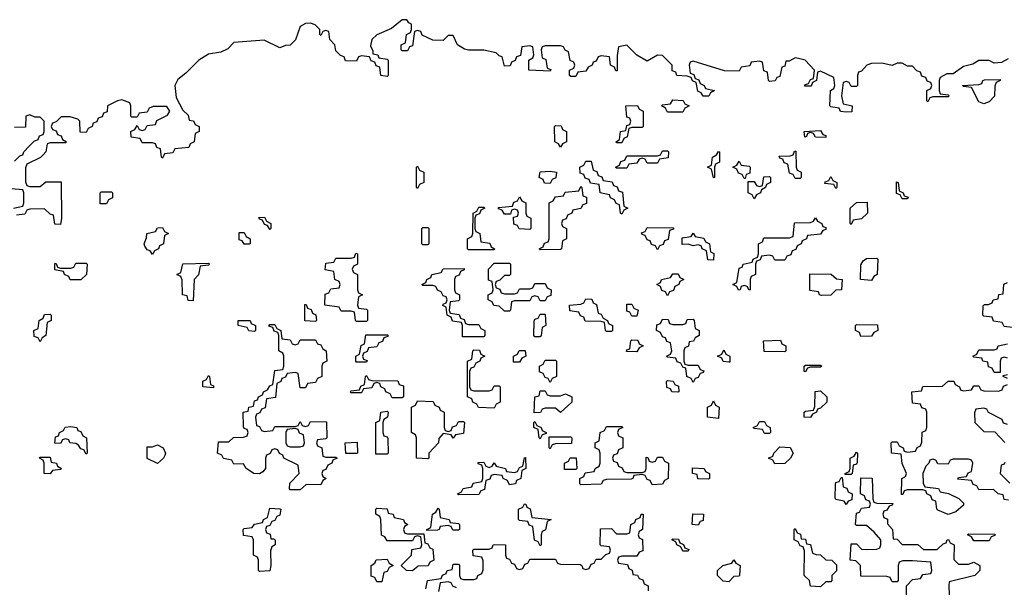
# Model space of a CAD drawing. Header units: inches. Extents: x 2773267 to 2867901, y 875810 to 985774.
# Tile 42 of 60: x 2822010 to 2825870, y 947244 to 949468. Entities that reach past the tile are written whole.
import ezdxf

# ---------------------------------------------------------------- set-up
doc = ezdxf.new("R2010")
doc.units = ezdxf.units.IN
doc.header["$MEASUREMENT"] = 0
doc.layers.add('C8924', color=7, linetype='Continuous')

msp = doc.modelspace()

# ---------------------------------------------------------------- linework, layer by layer
at = {"layer": 'C8924', "color": 6}
for points in [[(2825884.7, 949315.3), (2825859.6, 949300.4), (2825830, 949298), (2825810, 949308), (2825770, 949308), (2825746.8, 949293.2), (2825710, 949285.2), (2825670, 949255.3), (2825644.7, 949255.3), (2825618, 949242), (2825614, 949230), (2825614, 949190), (2825618, 949178), (2825650, 949174), (2825654, 949170), (2825650, 949166), (2825590, 949166), (2825578, 949162), (2825570, 949146), (2825566, 949150), (2825566, 949190), (2825582, 949198), (2825586, 949210), (2825582, 949222), (2825567.3, 949227.3), (2825562, 949242), (2825547.3, 949247.3), (2825542, 949262), (2825527.3, 949267.3), (2825510, 949286), (2825490, 949286), (2825470, 949298), (2825450, 949298), (2825430, 949288), (2825390, 949298), (2825350, 949296), (2825330.7, 949289.3), (2825310, 949266), (2825298, 949262), (2825294, 949250), (2825294, 949210), (2825290, 949206), (2825270, 949206), (2825262, 949222), (2825250, 949226), (2825238, 949222), (2825232, 949170), (2825238, 949138), (2825274, 949130), (2825272.7, 949107.3), (2825250, 949106), (2825228.4, 949108.4), (2825222, 949122), (2825190, 949126), (2825186, 949130), (2825188, 949190), (2825202, 949198), (2825206, 949210), (2825202, 949242), (2825150, 949266), (2825138, 949262), (2825134, 949230), (2825118, 949222), (2825112.7, 949207.3), (2825087.3, 949207.3), (2825090, 949214), (2825102, 949218), (2825110, 949234), (2825122, 949238), (2825126, 949270), (2825088.9, 949308.9), (2825063.6, 949316.4), (2825050, 949318), (2825026, 949306), (2825014, 949306), (2825010, 949286), (2824998, 949282), (2824990, 949246), (2824978, 949242), (2824971.6, 949228.4), (2824950, 949226), (2824946, 949230), (2824942, 949262), (2824927.3, 949267.3), (2824922, 949302), (2824910, 949306), (2824878, 949302), (2824872.7, 949287.3), (2824838, 949282), (2824830, 949266), (2824772.7, 949267.3), (2824650, 949306), (2824638, 949302), (2824634, 949290), (2824638, 949258), (2824652.7, 949252.7), (2824658, 949238), (2824672, 949232), (2824678, 949218), (2824694, 949210), (2824698, 949198), (2824734, 949190), (2824718, 949182), (2824711.6, 949168.4), (2824690, 949168), (2824682, 949182), (2824668, 949188), (2824662, 949222), (2824648, 949228), (2824642, 949242), (2824627.3, 949247.3), (2824586, 949250), (2824582, 949262), (2824568, 949268), (2824568, 949290), (2824530, 949328), (2824510, 949328.7), (2824470, 949306), (2824430, 949328.7), (2824390, 949368), (2824358, 949362), (2824352.7, 949327.3), (2824352.7, 949267.3), (2824347.3, 949267.3), (2824342, 949282), (2824326, 949290), (2824322, 949322), (2824290, 949326), (2824278, 949322), (2824270, 949306), (2824258, 949302), (2824254, 949290), (2824238, 949282), (2824230, 949266), (2824198, 949262), (2824190, 949246), (2824170, 949246), (2824166, 949250), (2824166, 949270), (2824182, 949278), (2824186, 949290), (2824182, 949302), (2824168.4, 949308.4), (2824162, 949342), (2824148, 949348), (2824142, 949362), (2824130, 949366), (2824070, 949366), (2824058, 949362), (2824054, 949350), (2824058, 949318), (2824072.7, 949312.7), (2824078, 949278), (2824092.7, 949272.7), (2824090, 949266), (2824006, 949270), (2824006, 949310), (2824022, 949318), (2824026, 949330), (2824022, 949362), (2824010, 949366), (2823978, 949362), (2823972.7, 949327.3), (2823958, 949322), (2823952, 949308), (2823938, 949302), (2823932.7, 949287.3), (2823910, 949286), (2823902, 949322), (2823890, 949326), (2823878, 949338), (2823830, 949348), (2823770, 949348), (2823753.2, 949353.2), (2823726, 949370), (2823710, 949406), (2823690, 949406), (2823670, 949386), (2823630, 949388), (2823588, 949408), (2823582, 949422), (2823570, 949426), (2823558, 949422), (2823550, 949366), (2823538, 949362), (2823530, 949346), (2823510, 949346), (2823506, 949350), (2823506, 949370), (2823522, 949378), (2823526, 949410), (2823542, 949418), (2823546, 949430), (2823546, 949450), (2823535.3, 949455.3), (2823527.3, 949467.3), (2823510, 949468), (2823467.1, 949432.9), (2823410, 949409), (2823391, 949390), (2823385.4, 949365.4), (2823394, 949346), (2823394, 949334), (2823414, 949330), (2823418, 949318), (2823450, 949314), (2823454, 949310), (2823454, 949250), (2823450, 949246), (2823426, 949250), (2823422, 949282), (2823407.3, 949287.3), (2823402, 949302), (2823387.3, 949307.3), (2823382, 949322), (2823350, 949326), (2823338, 949322), (2823330, 949306), (2823287.3, 949307.3), (2823282, 949322), (2823267.3, 949327.3), (2823250, 949346), (2823246, 949370), (2823226, 949390), (2823222, 949422), (2823210, 949426), (2823198, 949422), (2823190, 949406), (2823186, 949410), (2823186, 949430), (2823168.4, 949448.4), (2823150, 949454), (2823130, 949453.2), (2823110, 949442), (2823091.3, 949388.7), (2823070, 949368), (2823052.7, 949367.3), (2823030, 949358), (2822968.4, 949388.4), (2822850, 949379), (2822826.4, 949353.6), (2822798.8, 949341.2), (2822750, 949333.2), (2822712, 949310), (2822661.4, 949258.6), (2822630, 949234), (2822618, 949210), (2822623.6, 949163.6), (2822650, 949114), (2822670, 949094), (2822674, 949074), (2822691.6, 949071.6), (2822698, 949058), (2822714, 949050), (2822714, 949030), (2822698, 949022), (2822694, 948990), (2822678, 948982), (2822672.7, 948967.3), (2822618, 948962), (2822610, 948946), (2822578, 948942), (2822570, 948926), (2822566, 948930), (2822562, 948962), (2822547.3, 948967.3), (2822542, 948982), (2822530, 948986), (2822490, 948986), (2822482, 949002), (2822447.3, 949007.3), (2822446, 949030), (2822462, 949038), (2822470, 949054), (2822478, 949038), (2822490, 949034), (2822502, 949038), (2822510, 949054), (2822542, 949058), (2822547.3, 949072.7), (2822590, 949094), (2822598, 949110), (2822587.3, 949127.3), (2822532.7, 949127.3), (2822518, 949122), (2822510, 949106), (2822478, 949102), (2822470, 949086), (2822450, 949086), (2822446, 949090), (2822446, 949130), (2822442, 949142), (2822410, 949154), (2822394, 949150), (2822354, 949130), (2822352.7, 949107.3), (2822338, 949102), (2822332.7, 949087.3), (2822318, 949082), (2822312.7, 949067.3), (2822298, 949062), (2822294, 949050), (2822278, 949042), (2822270, 949026), (2822247.3, 949027.3), (2822246, 949070), (2822238, 949078), (2822207.3, 949087.3), (2822172.7, 949087.3), (2822152.7, 949067.3), (2822138, 949062), (2822134, 949050), (2822138, 949038), (2822152.7, 949032.7), (2822158, 949018), (2822172.7, 949012.7), (2822178, 948998), (2822194, 948990), (2822190, 948986), (2822130, 948986), (2822118, 948982), (2822112, 948950), (2822102, 948938), (2822091.6, 948928.4), (2822038, 948902), (2822032.7, 948887.3), (2822032.7, 948832.7), (2822038, 948818), (2822050, 948814), (2822090, 948814), (2822112.7, 948832.7), (2822172.7, 948832.7), (2822174, 948690), (2822170, 948666), (2822147.3, 948667.3), (2822142, 948702), (2822130, 948706), (2822107.3, 948727.3), (2822050, 948726), (2822038, 948722), (2822030, 948706), (2821998, 948702)], [(2821990, 948914), (2822010, 948934), (2822022, 948938), (2822026, 948950), (2822047.3, 948972.7), (2822067.3, 948992.7), (2822082, 948998), (2822087.3, 949012.7), (2822102, 949018), (2822106, 949030), (2822106, 949070), (2822090, 949086), (2822070, 949086), (2822050, 949095.3), (2822034, 949090), (2822032.7, 949047.3), (2821990, 949046)], [(2821986, 948730), (2822022, 948738), (2822026, 948750), (2822026, 948790), (2822022, 948802), (2821948.4, 948808.4)], [(2825902, 948262), (2825870, 948266), (2825862, 948282), (2825827.3, 948287.3), (2825822, 948302), (2825790, 948306), (2825786, 948310), (2825787.3, 948347.3), (2825792, 948352), (2825808, 948352), (2825822, 948358), (2825826, 948370), (2825846, 948374), (2825848.9, 948391.1), (2825866, 948394), (2825868.4, 948431.6), (2825882, 948438)], [(2825882, 948142), (2825870, 948146), (2825858, 948142), (2825854, 948130), (2825854, 948086), (2825830, 948086), (2825822, 948102), (2825808.4, 948108.4), (2825806, 948126), (2825786, 948130), (2825782, 948142), (2825750, 948146), (2825746, 948150), (2825762, 948158), (2825770, 948174), (2825830, 948174), (2825842, 948178), (2825846, 948190), (2825882, 948198)], [(2825882, 948062), (2825866, 948070), (2825866, 948074), (2825882, 948078)], [(2825886, 947586), (2825870, 947588), (2825866, 947606), (2825846, 947610), (2825827.3, 947627.3), (2825770, 947626), (2825762, 947642), (2825747.3, 947647.3), (2825742, 947662), (2825687.3, 947667.3), (2825690, 947674), (2825722, 947678), (2825728, 947692), (2825742, 947698), (2825746, 947730), (2825742, 947742), (2825730, 947746), (2825670, 947746), (2825658, 947742), (2825650, 947726), (2825610, 947728), (2825602, 947742), (2825590, 947746), (2825578, 947742), (2825574, 947730), (2825562, 947718), (2825551, 947690), (2825552, 947652), (2825558, 947638), (2825611.6, 947631.6), (2825618, 947618), (2825651.6, 947611.6), (2825691.6, 947591.6), (2825710, 947574), (2825710, 947566), (2825679.8, 947540.2), (2825650, 947529), (2825610, 947546), (2825606, 947550), (2825602, 947582), (2825587.3, 947587.3), (2825582, 947602), (2825566, 947610), (2825562, 947622), (2825550, 947626), (2825490, 947626), (2825478, 947622), (2825472.7, 947607.3), (2825467.3, 947607.3), (2825468, 947670), (2825482, 947678), (2825486, 947690), (2825469.1, 947729.1), (2825466, 947766), (2825428, 947770), (2825426, 947810), (2825430, 947814), (2825450, 947814), (2825458, 947798), (2825474, 947790), (2825478, 947778), (2825490, 947774), (2825522, 947778), (2825528, 947792), (2825542, 947798), (2825547.3, 947812.7), (2825548, 947852), (2825562, 947858), (2825566, 947870), (2825566, 947930), (2825562, 947942), (2825547.3, 947947.3), (2825542, 947962), (2825510, 947966), (2825508, 948010), (2825546, 948014), (2825550, 948031.3), (2825628, 948032), (2825650, 948052), (2825671.6, 948051.6), (2825678, 948038), (2825694, 948030), (2825698, 948018), (2825710, 948014), (2825742, 948018), (2825750, 948034), (2825770, 948034), (2825778, 948018), (2825790, 948014), (2825847.3, 948012.7), (2825862, 948018), (2825867.3, 948032.7), (2825882, 948038)], [(2825882, 947882), (2825867.3, 947887.3), (2825862, 947902), (2825808.4, 947928.4), (2825802, 947942), (2825790, 947946), (2825758, 947942), (2825752.7, 947927.3), (2825754, 947890), (2825790, 947854), (2825832.7, 947852.7), (2825871.6, 947811.6)], [(2825872.7, 947732.7), (2825870, 947726), (2825858, 947722), (2825854, 947690), (2825891.6, 947651.6)], [(2825486, 947210), (2825486, 947250), (2825510, 947274), (2825542, 947278), (2825550, 947294), (2825582, 947298), (2825586, 947310), (2825582, 947342), (2825510, 947348), (2825472.7, 947347.3), (2825458, 947342), (2825454, 947330), (2825454, 947270), (2825450, 947266), (2825430, 947266), (2825422, 947282), (2825410, 947286), (2825307.3, 947287.3), (2825306, 947330), (2825287.3, 947347.3), (2825266, 947350), (2825270, 947414), (2825290, 947414), (2825310, 947394), (2825330, 947392), (2825370, 947394), (2825382, 947398), (2825386, 947410), (2825386, 947430), (2825360.4, 947460.4), (2825330, 947486), (2825290, 947486), (2825286, 947490), (2825290, 947534), (2825302, 947538), (2825310, 947554), (2825342, 947558), (2825346, 947570), (2825342, 947582), (2825327.3, 947587.3), (2825322, 947602), (2825306, 947610), (2825307.3, 947672.7), (2825351.6, 947671.6), (2825354, 947590), (2825358, 947578), (2825370, 947574), (2825432.7, 947572.7), (2825430, 947566), (2825418, 947562), (2825410, 947546), (2825398, 947542), (2825394, 947530), (2825398, 947518), (2825411.6, 947511.6), (2825412.7, 947492.7), (2825432, 947470), (2825434, 947434), (2825450, 947432), (2825470, 947412), (2825531.1, 947411.1), (2825552.7, 947392.7), (2825570, 947392), (2825607.3, 947392.7), (2825630, 947414), (2825642, 947418), (2825646, 947430), (2825651.6, 947431.6), (2825658, 947418), (2825674, 947410), (2825672.7, 947352.7), (2825690, 947334), (2825730, 947334), (2825750, 947342), (2825774, 947330), (2825774, 947310), (2825754, 947290), (2825654, 947266), (2825652, 947250), (2825654, 947214)], [(2823602, 947238), (2823608.9, 947271.1), (2823662, 947278), (2823668, 947292), (2823682, 947298), (2823686, 947310), (2823706, 947314), (2823710, 947334), (2823730, 947334), (2823734, 947330), (2823734, 947290), (2823738, 947278), (2823750, 947274), (2823790, 947274), (2823802, 947278), (2823806, 947290), (2823822, 947298), (2823827.3, 947312.7), (2823827.3, 947347.3), (2823822, 947362), (2823787.3, 947367.3), (2823786, 947390), (2823790, 947394), (2823850, 947394), (2823862, 947398), (2823866, 947410), (2823871.6, 947411.6), (2823914, 947410), (2823914, 947370), (2823918, 947358), (2823930, 947354), (2823938, 947338), (2823950, 947334), (2823958, 947318), (2823970, 947314), (2823982, 947318), (2823990, 947334), (2824002, 947338), (2824010, 947354), (2824110, 947354), (2824118, 947338), (2824130, 947334), (2824207.3, 947332.7), (2824214, 947330), (2824218, 947318), (2824230, 947314), (2824242, 947318), (2824250, 947334), (2824262, 947338), (2824270, 947354), (2824290, 947354), (2824307.3, 947372.7), (2824322, 947378), (2824326, 947390), (2824322, 947402), (2824290, 947406), (2824286, 947410), (2824287.3, 947472.7), (2824330, 947474), (2824350, 947454), (2824390, 947454), (2824402, 947458), (2824406, 947490), (2824422, 947498), (2824426, 947510), (2824442, 947518), (2824446, 947530), (2824454, 947530), (2824452, 947470), (2824438, 947462), (2824434, 947450), (2824438, 947438), (2824451.6, 947431.6), (2824452.7, 947387.3), (2824438, 947382), (2824430, 947366), (2824370, 947366), (2824358, 947362), (2824354, 947350), (2824358, 947338), (2824392.7, 947332.7), (2824398, 947318), (2824411.6, 947311.6), (2824414, 947294), (2824431.6, 947291.6), (2824438, 947278), (2824452.7, 947272.7), (2824458, 947258), (2824474, 947250), (2824474, 947230)], [(2823722, 947242), (2823708, 947248), (2823702, 947262), (2823690, 947266), (2823658, 947262), (2823652, 947228)]]:
    msp.add_lwpolyline(points, dxfattribs=at)
for points in [[(2825790, 949138), (2825770, 949146), (2825742, 949202), (2825710, 949206), (2825706, 949210), (2825770, 949214), (2825782, 949218), (2825786, 949230), (2825792.7, 949232.7), (2825854, 949234), (2825854, 949230), (2825838, 949222), (2825832.7, 949207.3), (2825831.1, 949168.9), (2825810, 949146)], [(2824550, 949106), (2824542, 949122), (2824526, 949130), (2824530, 949134), (2824562, 949138), (2824570, 949154), (2824611.6, 949151.6), (2824618, 949138), (2824634, 949130), (2824618, 949122), (2824610, 949106)], [(2824350, 948986), (2824348, 948990), (2824362, 948998), (2824366, 949030), (2824386, 949034), (2824390, 949054), (2824402, 949058), (2824406, 949070), (2824402, 949082), (2824390, 949086), (2824386, 949130), (2824432, 949132), (2824438, 949118), (2824454, 949110), (2824454, 949050), (2824450, 949046), (2824410, 949046), (2824398, 949042), (2824391.3, 949008.7), (2824378, 949002), (2824370, 948986)], [(2824130, 948968), (2824122, 948982), (2824108, 948990), (2824106, 949050), (2824110, 949054), (2824132.7, 949052.7), (2824138, 949038), (2824154, 949030), (2824154, 948990), (2824138, 948982)], [(2825170, 949006), (2825130, 949008), (2825122, 949022), (2825110, 949026), (2825098, 949022), (2825094, 949010), (2825088, 949008), (2825086, 949030), (2825150, 949034), (2825158, 949018), (2825170, 949014)], [(2824470, 948906), (2824462, 948922), (2824450, 948926), (2824438, 948922), (2824430, 948906), (2824398, 948902), (2824390, 948886), (2824350, 948886), (2824346, 948890), (2824362, 948898), (2824367.3, 948912.7), (2824382, 948918), (2824390, 948934), (2824510, 948934), (2824522, 948938), (2824530, 948954), (2824550, 948954), (2824554, 948950), (2824552.7, 948927.3), (2824518, 948922), (2824510, 948906)], [(2824730, 948848), (2824722, 948882), (2824706, 948890), (2824722, 948898), (2824726, 948930), (2824742, 948938), (2824750, 948952), (2824754, 948950), (2824754, 948910), (2824738, 948902), (2824734, 948890), (2824734, 948850)], [(2825050, 948846), (2825042, 948862), (2825027.3, 948867.3), (2825022, 948902), (2825007.3, 948907.3), (2825002, 948922), (2824990, 948926), (2824987.3, 948932.7), (2825030, 948934), (2825042, 948938), (2825047.3, 948952.7), (2825052.7, 948952.7), (2825054, 948890), (2825058, 948878), (2825074, 948870), (2825074, 948850), (2825070, 948846)], [(2824370, 948706), (2824366, 948710), (2824362, 948742), (2824348, 948748), (2824342, 948762), (2824326, 948770), (2824322, 948782), (2824286, 948790), (2824282, 948822), (2824247.3, 948827.3), (2824242, 948842), (2824227.3, 948847.3), (2824222, 948862), (2824207.3, 948867.3), (2824206, 948890), (2824222, 948898), (2824230, 948914), (2824250, 948914), (2824258, 948878), (2824272.7, 948872.7), (2824278, 948858), (2824292.7, 948852.7), (2824298, 948838), (2824332.7, 948832.7), (2824338, 948818), (2824352.7, 948812.7), (2824358, 948798), (2824372.7, 948792.7), (2824378, 948738), (2824394, 948730), (2824378, 948722)], [(2824850, 948846), (2824842, 948862), (2824827.3, 948867.3), (2824822, 948882), (2824806, 948890), (2824822, 948898), (2824830, 948914), (2824838, 948898), (2824870, 948894), (2824874, 948890), (2824872.7, 948867.3), (2824858, 948862), (2824854, 948846)], [(2823570, 948806), (2823566, 948810), (2823566, 948890), (2823570, 948894), (2823578, 948878), (2823594, 948870), (2823594, 948830), (2823578, 948822)], [(2824090, 948826), (2824067.3, 948827.3), (2824062, 948842), (2824046, 948850), (2824050, 948872), (2824090, 948874), (2824114, 948870), (2824111.6, 948848.4), (2824098, 948842)], [(2824890, 948766), (2824882, 948782), (2824866, 948790), (2824866, 948834), (2824890, 948834), (2824898, 948818), (2824910, 948814), (2824922, 948818), (2824927.3, 948852.7), (2824950, 948854), (2824954, 948850), (2824954, 948830), (2824938, 948822), (2824934, 948810), (2824918, 948802), (2824914, 948790), (2824898, 948782)], [(2825210, 948806), (2825202, 948822), (2825166, 948826), (2825167.3, 948832.7), (2825182, 948838), (2825190, 948854), (2825198, 948838), (2825214, 948830), (2825214, 948810)], [(2825470, 948766), (2825462, 948782), (2825447.3, 948787.3), (2825447.3, 948832.7), (2825454, 948830), (2825458, 948798), (2825474, 948790), (2825478, 948778), (2825492.7, 948772.7), (2825490, 948766)], [(2822326, 948746), (2822326, 948790), (2822330, 948794), (2822370, 948794), (2822374, 948790), (2822374, 948770), (2822358, 948762), (2822350, 948746)], [(2824050, 948566), (2824046, 948570), (2824062, 948578), (2824067.3, 948592.7), (2824082, 948598), (2824086, 948610), (2824086, 948750), (2824102, 948758), (2824110, 948774), (2824142, 948778), (2824148.4, 948791.6), (2824202, 948798), (2824210, 948814), (2824214, 948810), (2824218, 948778), (2824232, 948772), (2824231.6, 948748.4), (2824218, 948742), (2824210, 948728), (2824178, 948722), (2824174, 948710), (2824158, 948702), (2824152.7, 948687.3), (2824138, 948682), (2824134, 948670), (2824138, 948658), (2824154, 948650), (2824154, 948610), (2824138, 948602), (2824134, 948570), (2824130, 948568)], [(2824010, 948646), (2823968.4, 948648.4), (2823962, 948662), (2823947.3, 948667.3), (2823946, 948694), (2823962, 948698), (2823966, 948710), (2823962, 948722), (2823950, 948726), (2823938, 948722), (2823934, 948706), (2823910, 948706), (2823902, 948722), (2823887.3, 948727.3), (2823887.3, 948732.7), (2823942, 948738), (2823947.3, 948752.7), (2823962, 948758), (2823970, 948774), (2823978, 948758), (2823994, 948750), (2823994, 948710), (2823998, 948698), (2824014, 948690), (2824014, 948650)], [(2825270, 948666), (2825266, 948670), (2825266, 948730), (2825290, 948752), (2825332.7, 948752.7), (2825334, 948710), (2825310, 948688), (2825278, 948682)], [(2823770, 948566), (2823766, 948570), (2823766, 948610), (2823782, 948618), (2823786, 948630), (2823788, 948710), (2823802, 948718), (2823810, 948734), (2823830, 948734), (2823834, 948730), (2823818, 948722), (2823812.7, 948707.3), (2823798, 948702), (2823794, 948690), (2823794, 948650), (2823798, 948638), (2823814, 948630), (2823818, 948598), (2823852.7, 948592.7), (2823858, 948578), (2823872, 948570), (2823870, 948566)], [(2822990, 948646), (2822982, 948662), (2822970, 948666), (2822962, 948682), (2822950, 948686), (2822947.3, 948692.7), (2822970, 948694), (2822978, 948678), (2822994, 948670), (2822994, 948650)], [(2824970, 948526), (2824962, 948542), (2824950, 948546), (2824918, 948542), (2824912.7, 948527.3), (2824898, 948522), (2824894, 948510), (2824894, 948470), (2824878, 948462), (2824874, 948450), (2824874, 948410), (2824870, 948408), (2824862, 948422), (2824850, 948426), (2824838, 948422), (2824834, 948410), (2824828.4, 948408.4), (2824822, 948422), (2824806, 948430), (2824822, 948438), (2824830, 948494), (2824842, 948498), (2824846, 948510), (2824882, 948518), (2824886, 948530), (2824902, 948538), (2824906, 948550), (2824906, 948590), (2824922, 948598), (2824927.3, 948612.7), (2825027.3, 948612.7), (2825042, 948618), (2825047.3, 948672.7), (2825110, 948674), (2825122, 948678), (2825130, 948692), (2825138, 948678), (2825154, 948670), (2825158, 948658), (2825170, 948654), (2825170, 948646), (2825158, 948642), (2825150, 948628), (2825098, 948622), (2825094, 948610), (2825078, 948602), (2825074, 948590), (2825058, 948582), (2825052.7, 948567.3), (2825038, 948562), (2825032.7, 948547.3), (2825018, 948542), (2825010, 948526)], [(2822530, 948548), (2822522, 948562), (2822510, 948566), (2822500.4, 948580.4), (2822498, 948590), (2822507.3, 948612.7), (2822508, 948630), (2822542, 948638), (2822550, 948652), (2822570, 948654), (2822578, 948638), (2822594, 948630), (2822578, 948622), (2822574, 948590), (2822558, 948582), (2822554, 948570), (2822538, 948562)], [(2822890, 948588), (2822882, 948602), (2822870, 948606), (2822870, 948634), (2822890, 948634), (2822898, 948618), (2822914, 948610), (2822914, 948590), (2822910, 948588)], [(2823590, 948586), (2823586, 948590), (2823586, 948650), (2823590, 948654), (2823610, 948654), (2823614, 948650), (2823614, 948590), (2823610, 948586)], [(2824510, 948566), (2824502, 948582), (2824487.3, 948587.3), (2824482, 948602), (2824470, 948606), (2824462, 948622), (2824450, 948626), (2824447.3, 948632.7), (2824462, 948638), (2824470, 948654), (2824572.7, 948652.7), (2824572.7, 948647.3), (2824558, 948642), (2824552.7, 948607.3), (2824538, 948602), (2824532.7, 948587.3), (2824518, 948582)], [(2824730, 948526), (2824707.3, 948527.3), (2824702, 948562), (2824686, 948570), (2824682, 948582), (2824670, 948586), (2824650, 948582), (2824630, 948588), (2824607.3, 948587.3), (2824607.3, 948612.7), (2824642, 948618), (2824650, 948632), (2824658, 948618), (2824692, 948612), (2824698, 948598), (2824714, 948590), (2824718, 948558), (2824731.6, 948551.6)], [(2823330, 948286), (2823326, 948290), (2823322, 948322), (2823310, 948326), (2823270, 948326), (2823262, 948342), (2823206, 948350), (2823207.3, 948392.7), (2823222, 948398), (2823230, 948414), (2823262, 948418), (2823266, 948430), (2823262, 948442), (2823246, 948450), (2823242, 948482), (2823207.3, 948487.3), (2823210, 948514), (2823242, 948518), (2823250, 948534), (2823310, 948534), (2823322, 948538), (2823327.3, 948552.7), (2823334, 948550), (2823334, 948510), (2823318, 948502), (2823314, 948490), (2823318, 948478), (2823334, 948470), (2823334, 948410), (2823338, 948398), (2823354, 948390), (2823338, 948382), (2823334, 948350), (2823338, 948338), (2823370, 948334), (2823374, 948330), (2823374, 948290), (2823370, 948286)], [(2825350, 948446), (2825306, 948450), (2825307.3, 948507.3), (2825316.4, 948523.6), (2825330, 948532), (2825370, 948534), (2825374, 948530), (2825372, 948470), (2825358, 948462)], [(2822208.4, 948448.4), (2822202, 948462), (2822186, 948470), (2822182, 948482), (2822147.3, 948487.3), (2822147.3, 948512.7), (2822152.7, 948512.7), (2822158, 948498), (2822170, 948494), (2822210, 948494), (2822222, 948498), (2822230, 948514), (2822270, 948514), (2822274, 948510), (2822272, 948470), (2822250, 948448.7)], [(2822690, 948366), (2822670, 948368), (2822666, 948386), (2822648.7, 948390), (2822647.3, 948447.3), (2822642, 948462), (2822626, 948470), (2822642, 948478), (2822650, 948512), (2822750, 948514), (2822754, 948510), (2822750, 948506), (2822718, 948502), (2822711.6, 948468.4), (2822694, 948450)], [(2823770, 948274), (2823810, 948274), (2823818, 948258), (2823834, 948250), (2823834, 948230), (2823830, 948226), (2823746, 948226), (2823746, 948270), (2823742, 948282), (2823707.3, 948287.3), (2823702, 948302), (2823686, 948310), (2823682, 948342), (2823668.4, 948348.4), (2823670, 948354), (2823682, 948358), (2823686, 948370), (2823682, 948382), (2823670, 948386), (2823662, 948402), (2823648, 948408), (2823642, 948422), (2823630, 948426), (2823590, 948426), (2823586, 948430), (2823602, 948438), (2823606, 948450), (2823622, 948458), (2823626, 948470), (2823662, 948478), (2823670, 948492), (2823752.7, 948492.7), (2823752.7, 948487.3), (2823738, 948482), (2823732.7, 948467.3), (2823718, 948462), (2823714, 948450), (2823714, 948410), (2823718, 948398), (2823734, 948390), (2823734, 948370), (2823730, 948366), (2823698, 948362), (2823694, 948330), (2823698, 948318), (2823732.7, 948312.7), (2823738, 948298), (2823752.7, 948292.7), (2823758, 948278)], [(2823910, 948394), (2823950, 948394), (2823962, 948398), (2823970, 948414), (2824010, 948414), (2824022, 948418), (2824030, 948434), (2824070, 948434), (2824078, 948418), (2824094, 948410), (2824092.7, 948387.3), (2824078, 948382), (2824070, 948366), (2824050, 948366), (2824042, 948382), (2824030, 948386), (2824018, 948382), (2824010, 948366), (2823950, 948366), (2823938, 948362), (2823934, 948330), (2823930, 948326), (2823910, 948326), (2823890, 948346), (2823868.4, 948348.4), (2823862, 948362), (2823846, 948370), (2823846, 948390), (2823862, 948398), (2823866, 948410), (2823862, 948442), (2823848, 948448), (2823848, 948490), (2823870, 948514), (2823930, 948514), (2823934, 948510), (2823934, 948470), (2823930, 948466), (2823910, 948466), (2823892.7, 948447.3), (2823878, 948442), (2823874, 948430), (2823878, 948418), (2823892.7, 948412.7), (2823898, 948398)], [(2824550, 948386), (2824542, 948402), (2824527.3, 948407.3), (2824522, 948422), (2824508, 948430), (2824522, 948438), (2824526, 948450), (2824562, 948458), (2824570, 948472), (2824591.6, 948471.6), (2824598, 948458), (2824614, 948450), (2824598, 948442), (2824594, 948430), (2824578, 948422), (2824572.7, 948407.3), (2824558, 948402)], [(2825152.7, 948387.3), (2825146, 948390), (2825142, 948402), (2825107.3, 948407.3), (2825107.3, 948472.7), (2825191.1, 948471.1), (2825212.7, 948452.7), (2825234, 948450), (2825232, 948410), (2825210, 948408), (2825190, 948388)], [(2824310, 948246), (2824306, 948250), (2824302, 948282), (2824290, 948286), (2824227.3, 948287.3), (2824222, 948302), (2824208, 948308), (2824202, 948322), (2824167.3, 948327.3), (2824166, 948350), (2824210, 948354), (2824222, 948358), (2824230, 948374), (2824252.7, 948372.7), (2824258, 948358), (2824271.6, 948351.6), (2824278, 948318), (2824290, 948314), (2824298, 948298), (2824314, 948290), (2824318, 948278), (2824334, 948270), (2824334, 948250), (2824330, 948246)], [(2823170, 948286), (2823128.4, 948288.4), (2823127.3, 948352.7), (2823132.7, 948352.7), (2823138, 948338), (2823152.7, 948332.7), (2823158, 948318), (2823171.6, 948311.6), (2823174, 948290)], [(2824410, 948306), (2824402, 948322), (2824390, 948326), (2824390, 948354), (2824410, 948354), (2824418, 948338), (2824434, 948330), (2824430, 948306)], [(2822090, 948206), (2822082, 948222), (2822067.3, 948227.3), (2822066, 948250), (2822082, 948258), (2822086, 948290), (2822102, 948298), (2822107.3, 948312.7), (2822130, 948314), (2822134, 948310), (2822134, 948290), (2822118, 948282), (2822112, 948230), (2822098, 948222)], [(2822930, 948246), (2822908.4, 948248.4), (2822902, 948262), (2822866, 948270), (2822866, 948290), (2822914, 948290), (2822918, 948278), (2822934, 948270), (2822934, 948250)], [(2824030, 948226), (2824026, 948230), (2824027.3, 948287.3), (2824030, 948294), (2824042, 948298), (2824050, 948314), (2824070, 948314), (2824072, 948270), (2824058, 948262), (2824054, 948230), (2824050, 948226)], [(2824630, 948114), (2824670, 948114), (2824678, 948098), (2824691.6, 948091.6), (2824690, 948086), (2824678, 948082), (2824670, 948066), (2824658, 948062), (2824650, 948046), (2824642, 948062), (2824626, 948070), (2824622, 948102), (2824610, 948106), (2824602, 948122), (2824588, 948128), (2824582, 948142), (2824550, 948146), (2824546, 948150), (2824562, 948158), (2824566, 948170), (2824562, 948202), (2824547.3, 948207.3), (2824542, 948222), (2824530, 948226), (2824522, 948242), (2824506, 948250), (2824507.3, 948272.7), (2824522, 948278), (2824530, 948294), (2824552.7, 948292.7), (2824558, 948278), (2824570, 948274), (2824610, 948274), (2824622, 948278), (2824627.3, 948292.7), (2824650, 948294), (2824654, 948290), (2824658, 948258), (2824674, 948250), (2824674, 948230), (2824658, 948222), (2824651.6, 948208.4), (2824634, 948206), (2824631.6, 948188.4), (2824618, 948182), (2824614, 948170), (2824614, 948130), (2824618, 948118)], [(2823090, 948194), (2823102, 948198), (2823110, 948214), (2823170, 948214), (2823178, 948198), (2823190, 948194), (2823198, 948178), (2823212, 948170), (2823214, 948130), (2823198, 948122), (2823194, 948110), (2823194, 948070), (2823178, 948062), (2823170, 948046), (2823138, 948042), (2823130, 948026), (2823110, 948026), (2823102, 948082), (2823090, 948086), (2823058, 948082), (2823052.7, 948067.3), (2823038, 948062), (2823034, 948050), (2823018, 948042), (2823012.7, 947987.3), (2822978, 947982), (2822972.7, 947947.3), (2822958, 947942), (2822952, 947928), (2822938, 947922), (2822934, 947910), (2822938, 947878), (2822950, 947874), (2822958, 947858), (2822970, 947854), (2823002, 947858), (2823010, 947874), (2823090, 947874), (2823102, 947878), (2823110, 947894), (2823118, 947878), (2823130, 947874), (2823142, 947878), (2823150, 947894), (2823212.7, 947892.7), (2823214, 947830), (2823210, 947826), (2823178, 947822), (2823174, 947810), (2823178, 947798), (2823194, 947790), (2823198, 947758), (2823210, 947754), (2823250, 947754), (2823254, 947750), (2823238, 947742), (2823234, 947730), (2823218, 947722), (2823210, 947706), (2823198, 947702), (2823194, 947690), (2823198, 947678), (2823212, 947670), (2823198, 947662), (2823190, 947646), (2823132.7, 947647.3), (2823110, 947626), (2823070, 947626), (2823068, 947630), (2823068.4, 947651.6), (2823106, 947690), (2823102, 947722), (2823046, 947750), (2823042, 947762), (2823028, 947768), (2823022, 947782), (2823010, 947786), (2822998, 947782), (2822992, 947768), (2822978, 947762), (2822974, 947750), (2822974, 947710), (2822963.6, 947696.4), (2822950, 947688.7), (2822928, 947690), (2822898, 947710), (2822887.3, 947727.3), (2822850, 947726), (2822842, 947742), (2822808.4, 947748.4), (2822802, 947762), (2822786, 947770), (2822790, 947814), (2822830, 947814), (2822848.4, 947831.6), (2822887.3, 947832.7), (2822902, 947838), (2822906, 947850), (2822902, 947862), (2822890, 947866), (2822887.3, 947872.7), (2822886, 947930), (2822906, 947934), (2822908, 947950), (2822926, 947954), (2822930, 947974), (2822942, 947978), (2822946, 947990), (2822962, 947998), (2822966, 948010), (2822982, 948018), (2822990, 948034), (2823002, 948038), (2823010, 948094), (2823042, 948098), (2823046, 948110), (2823046, 948150), (2823042, 948162), (2823026, 948170), (2823026, 948230), (2823022, 948242), (2823007.3, 948247.3), (2823002, 948262), (2822987.3, 948267.3), (2822990, 948274), (2823010, 948274), (2823018, 948258), (2823034, 948250), (2823038, 948218), (2823070, 948214), (2823078, 948198)], [(2825307.3, 948227.3), (2825302, 948242), (2825286, 948250), (2825286, 948270), (2825290, 948274), (2825372.7, 948272.7), (2825374, 948250), (2825358, 948242), (2825350, 948228)], [(2823330, 948126), (2823328, 948130), (2823328, 948150), (2823342, 948158), (2823348.4, 948191.6), (2823362, 948198), (2823367.3, 948232.7), (2823452.7, 948232.7), (2823452.7, 948227.3), (2823438, 948222), (2823432.7, 948207.3), (2823418, 948202), (2823410, 948186), (2823378, 948182), (2823372.7, 948167.3), (2823358, 948162), (2823354, 948150), (2823358, 948138), (2823372.7, 948132.7), (2823370, 948126)], [(2824430, 948166), (2824388.4, 948168.4), (2824390, 948174), (2824402, 948178), (2824406, 948210), (2824410, 948214), (2824432.7, 948212.7), (2824438, 948198), (2824454, 948190), (2824438, 948182)], [(2825010, 948166), (2824928, 948168), (2824926, 948210), (2824992.7, 948212.7), (2824998, 948198), (2825014, 948190), (2825014, 948170)], [(2823790, 948014), (2823850, 948014), (2823862, 948018), (2823870, 948034), (2823890, 948034), (2823894, 948030), (2823894, 947970), (2823878, 947962), (2823870, 947946), (2823808.7, 947948.7), (2823802, 947962), (2823786, 947970), (2823782, 947982), (2823766, 947990), (2823766, 948130), (2823782, 948138), (2823786, 948170), (2823790, 948174), (2823812.7, 948172.7), (2823818, 948158), (2823834, 948150), (2823818, 948142), (2823814, 948130), (2823798, 948122), (2823790, 948106), (2823778, 948102), (2823774, 948090), (2823774, 948030), (2823778, 948018)], [(2823946, 948126), (2823946, 948150), (2823962, 948158), (2823968.4, 948171.6), (2823992, 948172), (2823994, 948150), (2823978, 948142), (2823970, 948126)], [(2824790, 948126), (2824768.4, 948128.4), (2824762, 948142), (2824746, 948150), (2824762, 948158), (2824770, 948174), (2824778, 948158), (2824794, 948150), (2824794, 948126)], [(2824090, 948046), (2824082, 948062), (2824070, 948066), (2824062, 948082), (2824048.4, 948088.4), (2824048, 948110), (2824062, 948118), (2824070, 948134), (2824110, 948134), (2824114, 948130), (2824114, 948070), (2824098, 948062)], [(2825090, 948088), (2825086, 948090), (2825086, 948110), (2825090, 948114), (2825150, 948114), (2825154, 948110), (2825150, 948106), (2825110, 948106), (2825098, 948102)], [(2822770, 948026), (2822728, 948030), (2822728.4, 948051.6), (2822742, 948058), (2822750, 948074), (2822754, 948070), (2822758, 948038), (2822770, 948034)], [(2823470, 947986), (2823462, 948002), (2823446, 948010), (2823442, 948022), (2823426, 948030), (2823422, 948042), (2823410, 948046), (2823398, 948042), (2823390, 948026), (2823358, 948022), (2823350, 948006), (2823310, 948006), (2823306, 948010), (2823310, 948014), (2823342, 948018), (2823347.3, 948032.7), (2823362, 948038), (2823366, 948070), (2823370, 948074), (2823378, 948058), (2823390, 948054), (2823492.7, 948052.7), (2823498, 948038), (2823514, 948034), (2823514, 947990), (2823510, 947986)], [(2824590, 948008.7), (2824566, 948010), (2824562, 948022), (2824547.3, 948027.3), (2824546, 948050), (2824550, 948054), (2824571.6, 948051.6), (2824578, 948038), (2824592.7, 948032.7), (2824594, 948010)], [(2824090, 947994), (2824130, 947994), (2824150, 948002), (2824174, 947990), (2824174, 947970), (2824130, 947928.7), (2824110, 947946), (2824070, 947946), (2824058, 947942), (2824051.6, 947928.4), (2824027.3, 947927.3), (2824029.1, 947990.9), (2824046, 947994), (2824050, 948014), (2824070, 948014), (2824078, 947998)], [(2825110, 947908.7), (2825086, 947910), (2825086, 947930), (2825090, 947934), (2825122, 947938), (2825127.3, 947952.7), (2825128.4, 948011.6), (2825150, 948014), (2825174, 947990), (2825174, 947970), (2825150, 947946), (2825138, 947942), (2825134, 947930), (2825118, 947922)], [(2823690, 947854), (2823702, 947858), (2823707.3, 947872.7), (2823722, 947878), (2823730, 947894), (2823750, 947894), (2823754, 947890), (2823750, 947846), (2823718, 947842), (2823710, 947828), (2823702, 947842), (2823670, 947846), (2823652.7, 947827.3), (2823652, 947810), (2823614, 947770), (2823614, 947750), (2823610, 947748), (2823566, 947750), (2823566, 947830), (2823562, 947842), (2823546, 947850), (2823546, 947950), (2823562, 947958), (2823570, 947974), (2823631.6, 947971.6), (2823638, 947958), (2823654, 947950), (2823658, 947938), (2823674, 947930), (2823674, 947870), (2823678, 947858)], [(2824750, 947906), (2824706, 947910), (2824706, 947950), (2824722, 947958), (2824730, 947974), (2824738, 947958), (2824752, 947950)], [(2823406, 947766), (2823406, 947890), (2823422, 947898), (2823426, 947930), (2823450, 947934), (2823454, 947930), (2823452, 947910), (2823438, 947902), (2823434, 947890), (2823434, 947850), (2823438, 947838), (2823450, 947834), (2823452.7, 947827.3), (2823454, 947770), (2823450, 947766)], [(2822270, 947766), (2822262, 947782), (2822250, 947786), (2822240.4, 947800.4), (2822230, 947808), (2822206, 947810), (2822202, 947822), (2822190, 947826), (2822178, 947822), (2822170, 947808), (2822148.4, 947808.4), (2822150, 947834), (2822162, 947838), (2822166, 947850), (2822182, 947858), (2822188.4, 947871.6), (2822210, 947874), (2822234, 947870), (2822238, 947858), (2822250, 947854), (2822258, 947838), (2822272, 947830), (2822274, 947770)], [(2823090, 947866), (2823058, 947862), (2823054, 947850), (2823054, 947810), (2823058, 947798), (2823070, 947794), (2823110, 947794), (2823122, 947798), (2823126, 947810), (2823122, 947842), (2823107.3, 947847.3), (2823102, 947862)], [(2824050, 947826), (2824046, 947830), (2824042, 947862), (2824026, 947870), (2824026, 947890), (2824030, 947894), (2824038, 947878), (2824054, 947870), (2824058, 947858), (2824074, 947850), (2824074, 947846), (2824058, 947842)], [(2824390, 947694), (2824450, 947694), (2824462, 947698), (2824466, 947710), (2824466, 947754), (2824472.7, 947752.7), (2824478, 947738), (2824490, 947734), (2824502, 947738), (2824510, 947754), (2824530, 947754), (2824538, 947738), (2824554, 947730), (2824552, 947670), (2824538, 947662), (2824530, 947648), (2824490, 947646), (2824482, 947662), (2824470, 947666), (2824462, 947682), (2824450, 947686), (2824418, 947682), (2824414, 947670), (2824407.3, 947667.3), (2824310, 947666), (2824298, 947662), (2824290, 947648), (2824210, 947646), (2824206, 947650), (2824206, 947670), (2824222, 947678), (2824227.3, 947692.7), (2824262, 947698), (2824266, 947710), (2824282, 947718), (2824286, 947730), (2824286, 947770), (2824282, 947782), (2824266, 947790), (2824266, 947810), (2824282, 947818), (2824286, 947850), (2824302, 947858), (2824310, 947874), (2824370, 947874), (2824374, 947870), (2824358, 947862), (2824354, 947850), (2824358, 947838), (2824374, 947830), (2824374, 947790), (2824358, 947782), (2824352.7, 947767.3), (2824338, 947762), (2824334, 947750), (2824338, 947738), (2824352.7, 947732.7), (2824358, 947718), (2824372, 947712), (2824378, 947698)], [(2824930, 947846), (2824922, 947862), (2824890, 947866), (2824886, 947870), (2824902, 947878), (2824910, 947894), (2824930, 947894), (2824938, 947878), (2824952, 947870), (2824954, 947850), (2824950, 947846)], [(2824090, 947786), (2824086, 947790), (2824086, 947834), (2824170, 947834), (2824174, 947830), (2824172.7, 947807.3), (2824110, 947806), (2824098, 947802)], [(2822550, 947728.7), (2822509.1, 947749.1), (2822510, 947794), (2822530, 947794), (2822550, 947802), (2822572, 947790), (2822582, 947770), (2822579.6, 947760.4), (2822574, 947750)], [(2823288, 947768), (2823286, 947810), (2823332.7, 947812.7), (2823334, 947770), (2823330, 947768)], [(2824970, 947728), (2824962, 947742), (2824946, 947750), (2824962, 947758), (2824966, 947770), (2824990, 947794), (2825030, 947792), (2825042, 947770), (2825032, 947750), (2825010, 947729)], [(2822130, 947688), (2822106, 947690), (2822106, 947730), (2822102, 947742), (2822088, 947750), (2822090, 947754), (2822130, 947754), (2822134, 947734), (2822154, 947730), (2822158, 947718), (2822174, 947710), (2822170, 947706), (2822138, 947702)], [(2823930, 947646), (2823922, 947662), (2823906, 947670), (2823902, 947682), (2823870, 947686), (2823858, 947682), (2823852.7, 947667.3), (2823838, 947662), (2823832.7, 947627.3), (2823818, 947622), (2823810, 947608), (2823730, 947606), (2823726, 947610), (2823742, 947618), (2823748.4, 947631.6), (2823782, 947638), (2823788.4, 947651.6), (2823822, 947658), (2823826, 947670), (2823826, 947710), (2823822, 947722), (2823807.3, 947727.3), (2823807.3, 947732.7), (2823830, 947734), (2823838, 947718), (2823850, 947714), (2823862, 947718), (2823870, 947732), (2823878, 947718), (2823914, 947710), (2823918, 947698), (2823950, 947694), (2823962, 947698), (2823970, 947714), (2823982, 947718), (2823988.4, 947751.6), (2823992.7, 947752.7), (2823994, 947710), (2823978, 947702), (2823974, 947670), (2823958, 947662), (2823954, 947650)], [(2824146, 947706), (2824146, 947730), (2824162, 947738), (2824168.4, 947751.6), (2824191.6, 947751.6), (2824194, 947710), (2824190, 947706)], [(2825246, 947686), (2825246, 947690), (2825262, 947698), (2825266, 947710), (2825266, 947750), (2825282, 947758), (2825290, 947774), (2825294, 947770), (2825292.7, 947732.7), (2825290, 947726), (2825278, 947722), (2825274, 947690), (2825270, 947686)], [(2824710, 947668), (2824669.1, 947669.1), (2824666, 947686), (2824648, 947690), (2824647.3, 947712.7), (2824694, 947710), (2824698, 947698), (2824714, 947690), (2824714, 947670)], [(2825250, 947568), (2825242, 947582), (2825210, 947588), (2825207.3, 947592.7), (2825208, 947648), (2825210, 947654), (2825222, 947658), (2825230, 947674), (2825234, 947674), (2825238, 947638), (2825252.7, 947632.7), (2825258, 947618), (2825274, 947610), (2825272.7, 947587.3), (2825258, 947582)], [(2822994, 947434), (2823006, 947434), (2823011.6, 947428.4), (2823012, 947410), (2822998, 947402), (2822992.7, 947387.3), (2822994, 947330), (2822990, 947308), (2822950, 947306), (2822946, 947310), (2822946, 947350), (2822942, 947362), (2822926, 947370), (2822926, 947430), (2822922, 947442), (2822887.3, 947447.3), (2822886, 947470), (2822890, 947474), (2822922, 947478), (2822930, 947492), (2822962, 947498), (2822966, 947510), (2822982, 947518), (2822990, 947554), (2823030, 947552), (2823034, 947550), (2823030, 947526), (2823018, 947522), (2823010, 947506), (2822998, 947502), (2822990, 947486), (2822978, 947482), (2822974, 947470), (2822978, 947458), (2822991.6, 947451.6)], [(2823530, 947454), (2823594, 947454), (2823598, 947418), (2823610, 947414), (2823618, 947398), (2823630, 947394), (2823634, 947350), (2823618, 947342), (2823611.6, 947328.4), (2823572.7, 947327.3), (2823550, 947308.7), (2823526, 947310), (2823506, 947330), (2823546, 947370), (2823547.3, 947392.7), (2823582, 947398), (2823586, 947410), (2823582, 947442), (2823570, 947446), (2823558, 947442), (2823550, 947426), (2823450, 947426), (2823442, 947442), (2823428.4, 947448.4), (2823426, 947510), (2823422, 947522), (2823406, 947530), (2823406, 947550), (2823410, 947554), (2823450, 947551.3), (2823454, 947534), (2823474, 947530), (2823478, 947518), (2823514, 947510), (2823518, 947498), (2823532, 947490), (2823518, 947482), (2823514, 947470), (2823518, 947458)], [(2823730, 947468), (2823708.4, 947468.4), (2823702, 947482), (2823690, 947486), (2823658, 947482), (2823654, 947470), (2823647.3, 947467.3), (2823606, 947466), (2823606, 947470), (2823622, 947478), (2823628, 947530), (2823642, 947538), (2823650, 947554), (2823654, 947550), (2823658, 947518), (2823694, 947510), (2823698, 947498), (2823730, 947494), (2823734, 947490), (2823734, 947470)], [(2824050, 947406), (2824042, 947422), (2824028.4, 947428.4), (2824022, 947482), (2824007.3, 947487.3), (2824002, 947502), (2823970, 947506), (2823966, 947510), (2823966, 947550), (2823982, 947558), (2823988.4, 947571.6), (2823994, 947570), (2823998, 947558), (2824011.6, 947551.6), (2824018, 947518), (2824094, 947510), (2824078, 947502), (2824071.3, 947468.7), (2824058, 947462), (2824054, 947450), (2824054, 947410)], [(2824670, 947488), (2824646, 947490), (2824648.4, 947531.6), (2824691.3, 947530), (2824690, 947506), (2824678, 947502)], [(2825150, 947246), (2825110, 947248), (2825106, 947270), (2825086, 947290), (2825087.3, 947387.3), (2825082, 947402), (2825070, 947406), (2825062, 947422), (2825046, 947430), (2825046, 947470), (2825050, 947474), (2825058, 947458), (2825071.6, 947451.6), (2825074, 947434), (2825090, 947432), (2825094, 947414), (2825110, 947412), (2825118, 947378), (2825132, 947372), (2825150, 947371.3), (2825170, 947352), (2825194, 947350), (2825211.6, 947331.6), (2825211.6, 947308.4), (2825194, 947290), (2825194, 947270), (2825190, 947266), (2825170, 947266)], [(2825750, 947426), (2825742, 947442), (2825726, 947450), (2825730, 947454), (2825832.7, 947452.7), (2825832.7, 947447.3), (2825818, 947442), (2825810, 947426)], [(2824610, 947386), (2824602, 947402), (2824586, 947410), (2824582, 947422), (2824566, 947430), (2824570, 947434), (2824592.7, 947432.7), (2824598, 947418), (2824612, 947412), (2824618, 947398), (2824632.7, 947392.7), (2824630, 947386)], [(2823410, 947266), (2823402, 947282), (2823387.3, 947287.3), (2823388, 947330), (2823402, 947338), (2823408, 947352), (2823450, 947354), (2823458, 947338), (2823474, 947330), (2823458, 947322), (2823450, 947306), (2823438, 947302), (2823430, 947266)], [(2824790, 947266), (2824768, 947268), (2824746, 947290), (2824746, 947310), (2824766, 947330), (2824802, 947338), (2824810, 947352), (2824818, 947338), (2824834, 947330), (2824832, 947292), (2824830, 947288), (2824810, 947286)]]:
    msp.add_lwpolyline(points, close=True, dxfattribs=at)

doc.saveas('drawing.dxf')
